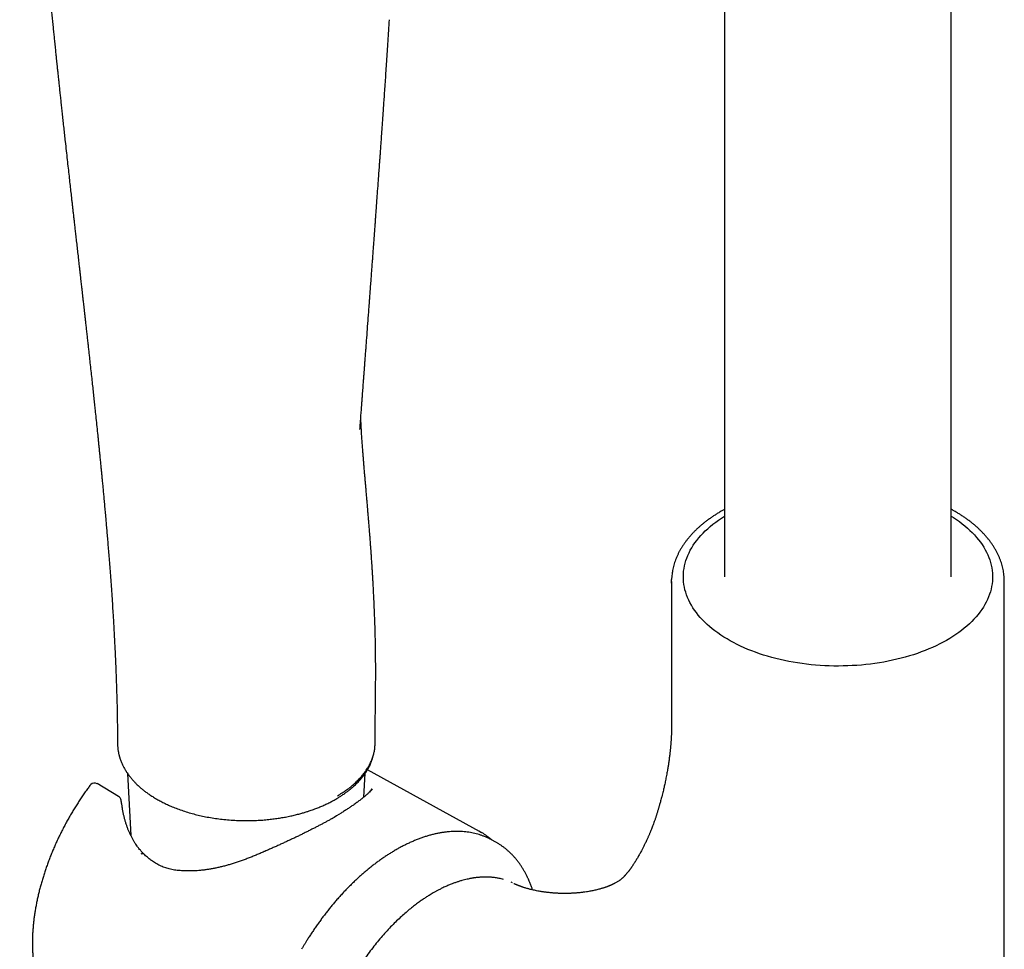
# Model space of a CAD drawing. Header units: millimetres. Extents: x 8 to 891, y 12 to 2057.
# Tile 3 of 15: x 660 to 756, y 513 to 604. Entities that reach past the tile are written whole.
import ezdxf

# ---------------------------------------------------------------- set-up
doc = ezdxf.new("R2010")
doc.units = ezdxf.units.MM

msp = doc.modelspace()

# ---------------------------------------------------------------- linework, layer by layer
at = {"color": 7, "linetype": 'Continuous', "lineweight": 30}
for p, q in [((728.722, 844.306), (728.722, 549.42)), ((750.722, 549.42), (750.722, 844.305)), ((693.313, 563.726), (693.315, 563.755)), ((693.317, 563.729), (693.319, 563.754)), ((723.572, 548.975), (723.572, 535.012)), ((755.872, 455.361), (755.872, 548.975)), ((669.788, 533.204), (669.789, 533.175)), ((669.793, 533.159), (669.791, 533.175)), ((704.936, 524.703), (694.043, 530.685)), ((670.752, 530.338), (671.072, 524.307)), ((693.691, 528.032), (693.813, 530.328)), ((669.892, 528.104), (667.804, 529.337)), ((670.228, 527.146), (670.19, 527.389)), ((706.448, 523.696), (706.148, 523.861)), ((719.435, 520.883), (719.442, 520.891)), ((700.99, 519.033), (700.438, 518.73)), ((708.132, 519.698), (707.988, 519.783)), ((718.483, 519.908), (718.079, 519.675)), ((718.486, 519.904), (718.482, 519.902)), ((711.904, 518.736), (711.896, 518.737)), ((715.01, 518.792), (714.977, 518.788))]:
    msp.add_line(p, q, dxfattribs=at)
at = {"color": 7, "linetype": 'Continuous', "lineweight": 30, "flags": 128}
for points in [[(750.722, 555.315), (750.947, 555.171), (751.239, 554.976), (751.52, 554.775), (751.791, 554.57), (752.052, 554.36), (752.301, 554.146), (752.539, 553.928), (752.766, 553.706), (752.981, 553.479), (753.185, 553.25), (753.376, 553.017), (753.556, 552.78), (753.723, 552.541), (753.878, 552.299), (754.02, 552.054), (754.149, 551.808), (754.266, 551.558), (754.37, 551.308), (754.461, 551.055), (754.539, 550.801), (754.603, 550.546), (754.655, 550.289), (754.693, 550.032), (754.718, 549.775), (754.729, 549.517), (754.728, 549.259), (754.713, 549.001), (754.685, 548.743), (754.643, 548.487), (754.588, 548.23), (754.52, 547.975), (754.439, 547.722), (754.345, 547.47), (754.238, 547.219), (754.118, 546.971), (753.985, 546.724), (753.84, 546.48), (753.682, 546.239), (753.512, 546), (753.329, 545.765), (753.135, 545.533), (752.928, 545.304), (752.71, 545.079), (752.481, 544.857), (752.24, 544.64), (751.988, 544.427), (751.725, 544.218), (751.451, 544.014), (751.167, 543.815), (750.873, 543.621), (750.569, 543.432), (750.255, 543.248), (749.932, 543.07), (749.6, 542.897), (749.259, 542.73), (748.91, 542.569), (748.553, 542.414), (748.187, 542.266), (747.815, 542.123), (747.435, 541.987), (747.048, 541.858), (746.655, 541.735), (746.255, 541.62), (745.85, 541.511), (745.44, 541.409), (745.024, 541.314), (744.603, 541.227), (744.179, 541.147), (743.75, 541.074), (743.318, 541.008), (742.882, 540.95), (742.444, 540.899), (742.003, 540.856), (741.561, 540.821), (741.116, 540.793), (740.671, 540.773), (740.224, 540.761), (739.778, 540.756), (739.331, 540.759), (738.884, 540.769), (738.438, 540.787), (737.994, 540.813), (737.551, 540.847), (737.109, 540.888), (736.671, 540.937), (736.234, 540.993), (735.801, 541.057), (735.372, 541.128), (734.946, 541.206), (734.524, 541.292), (734.108, 541.385), (733.696, 541.485), (733.289, 541.592), (732.888, 541.706), (732.493, 541.827), (732.105, 541.954), (731.723, 542.089), (731.349, 542.229), (730.981, 542.376), (730.622, 542.53), (730.271, 542.689), (729.928, 542.855), (729.594, 543.026), (729.268, 543.203), (728.952, 543.385), (728.646, 543.573), (728.349, 543.766), (728.063, 543.964), (727.786, 544.167), (727.521, 544.374), (727.266, 544.586), (727.022, 544.803), (726.79, 545.023), (726.569, 545.247), (726.359, 545.475), (726.162, 545.706), (725.976, 545.941), (725.803, 546.179), (725.642, 546.42), (725.493, 546.663), (725.357, 546.909), (725.234, 547.157), (725.124, 547.407), (725.027, 547.659), (724.942, 547.912), (724.871, 548.167), (724.813, 548.422), (724.768, 548.679), (724.737, 548.936), (724.718, 549.194), (724.713, 549.452), (724.722, 549.71), (724.743, 549.968), (724.778, 550.225), (724.826, 550.482), (724.888, 550.737), (724.962, 550.992), (725.05, 551.245), (725.15, 551.496), (725.264, 551.745), (725.39, 551.993), (725.529, 552.238), (725.681, 552.481), (725.845, 552.721), (726.021, 552.958), (726.21, 553.192), (726.41, 553.422), (726.623, 553.649), (726.847, 553.873), (727.082, 554.092), (727.329, 554.307), (727.586, 554.518), (727.854, 554.724), (728.133, 554.926), (728.422, 555.123), (728.721, 555.314), (728.722, 555.315)], [(723.575, 548.803), (723.572, 549.008), (723.575, 549.147)], [(704.766, 524.793), (704.863, 524.742), (705.11, 524.604)], [(706.148, 523.861), (706.075, 523.9), (705.974, 523.953)]]:
    msp.add_lwpolyline(points, dxfattribs=at)
at = {"color": 7, "linetype": 'Continuous', "lineweight": 30}
for centre, radius, start, end in [((750.488, 548.975), 5.384, 358.13934, 1.71601), ((667.549, 528.906), 0.5, 59.4351, 137.49325), ((669.638, 527.673), 0.5, 6.7688, 59.4351), ((669.695, 527.318), 0.5, 8.15266, 11.49547), ((669.734, 527.063), 0.5, 8.58566, 9.50375), ((672.812, 521.462), 0.5, 52.98593, 55.56674), ((676.303, 520.376), 0.5, 87.02071, 89.44546)]:
    msp.add_arc(centre, radius, start, end, dxfattribs=at)
for points, knots in [([(660.289, 686.237), (660.289, 686.142), (660.289, 685.661), (660.289, 684.808), (660.29, 683.688), (660.29, 682.604), (660.291, 681.555), (660.292, 680.541), (660.293, 679.532), (660.294, 678.53), (660.296, 677.537), (660.298, 676.586), (660.299, 675.679), (660.301, 674.814), (660.303, 673.991), (660.305, 673.212), (660.308, 672.475), (660.31, 671.781), (660.312, 671.171), (660.314, 670.642), (660.316, 670.181), (660.317, 669.732), (660.319, 669.285), (660.323, 668.472), (660.329, 667.284), (660.337, 665.709), (660.347, 664.102), (660.359, 662.463), (660.373, 660.79), (660.39, 659.014), (660.411, 657.13), (660.437, 655.136), (660.459, 653.662), (660.474, 652.723), (660.481, 652.332), (660.488, 651.94), (660.495, 651.546), (660.502, 651.156), (660.509, 650.778), (660.516, 650.411), (660.523, 650.061), (660.53, 649.73), (660.536, 649.431), (660.542, 649.162), (660.547, 648.938), (660.551, 648.754), (660.554, 648.607), (660.557, 648.479), (660.559, 648.372), (660.561, 648.278), (660.564, 648.182), (660.566, 648.07), (660.569, 647.93), (660.573, 647.763), (660.578, 647.567), (660.583, 647.35), (660.589, 647.116), (660.595, 646.874), (660.604, 646.524), (660.616, 646.057), (660.632, 645.465), (660.649, 644.84), (660.669, 644.182), (660.689, 643.514), (660.711, 642.838), (660.733, 642.16), (660.757, 641.47), (660.782, 640.78), (660.815, 639.877), (660.859, 638.765), (660.918, 637.368), (660.984, 635.91), (661.058, 634.393), (661.137, 632.865), (661.222, 631.309), (661.315, 629.707), (661.415, 628.079), (661.521, 626.423), (661.614, 625.044), (661.69, 623.951), (661.747, 623.15), (661.806, 622.343), (661.865, 621.538), (661.924, 620.75), (661.981, 620.004), (662.036, 619.303), (662.088, 618.646), (662.138, 618.019), (662.186, 617.421), (662.229, 616.903), (662.265, 616.46), (662.296, 616.087), (662.326, 615.729), (662.355, 615.387), (662.383, 615.052), (662.412, 614.712), (662.444, 614.341), (662.48, 613.931), (662.519, 613.482), (662.561, 613.003), (662.606, 612.496), (662.655, 611.941), (662.709, 611.338), (662.768, 610.685), (662.832, 609.997), (662.898, 609.274), (662.969, 608.518), (663.042, 607.746), (663.115, 606.98), (663.187, 606.241), (663.256, 605.529), (663.323, 604.848), (663.387, 604.195), (663.45, 603.572), (663.509, 602.979), (663.566, 602.415), (663.62, 601.881), (663.666, 601.43), (663.704, 601.056), (663.736, 600.754), (663.765, 600.466), (663.793, 600.201), (663.817, 599.966), (663.837, 599.776), (663.852, 599.628), (663.863, 599.518), (663.873, 599.423), (663.884, 599.322), (663.897, 599.198), (663.913, 599.044), (663.932, 598.86), (663.954, 598.652), (663.984, 598.361), (664.024, 597.984), (664.074, 597.515), (664.127, 597.01), (664.182, 596.492), (664.239, 595.961), (664.297, 595.421), (664.358, 594.853), (664.423, 594.257), (664.49, 593.632), (664.561, 592.985), (664.632, 592.331), (664.713, 591.594), (664.802, 590.791), (664.897, 589.929), (664.989, 589.11), (665.075, 588.332), (665.158, 587.596), (665.235, 586.902), (665.302, 586.312), (665.357, 585.818), (665.404, 585.407), (665.45, 584.994), (665.498, 584.566), (665.549, 584.116), (665.603, 583.643), (665.658, 583.149), (665.719, 582.611), (665.786, 582.027), (665.857, 581.395), (665.932, 580.736), (665.999, 580.141), (666.057, 579.628), (666.104, 579.217), (666.147, 578.838), (666.186, 578.49), (666.222, 578.175), (666.254, 577.891), (666.282, 577.64), (666.307, 577.42), (666.328, 577.233), (666.346, 577.076), (666.361, 576.947), (666.373, 576.834), (666.386, 576.718), (666.402, 576.579), (666.422, 576.404), (666.446, 576.192), (666.474, 575.946), (666.505, 575.665), (666.54, 575.352), (666.579, 575.006), (666.622, 574.629), (666.668, 574.219), (666.718, 573.772), (666.771, 573.292), (666.827, 572.793), (666.882, 572.295), (666.936, 571.806), (666.989, 571.329), (667.041, 570.862), (667.103, 570.291), (667.177, 569.624), (667.259, 568.868), (667.337, 568.147), (667.411, 567.459), (667.481, 566.805), (667.547, 566.184), (667.617, 565.521), (667.694, 564.794), (667.779, 563.978), (667.848, 563.306), (667.901, 562.789), (667.937, 562.438), (667.973, 562.08), (668.009, 561.717), (668.046, 561.351), (668.08, 561.011), (668.11, 560.713), (668.134, 560.465), (668.155, 560.251), (668.173, 560.071), (668.187, 559.926), (668.198, 559.815), (668.207, 559.722), (668.216, 559.628), (668.227, 559.51), (668.242, 559.363), (668.258, 559.193), (668.285, 558.916), (668.322, 558.532), (668.369, 558.035), (668.418, 557.507), (668.47, 556.948), (668.524, 556.358), (668.581, 555.737), (668.635, 555.129), (668.687, 554.533), (668.738, 553.945), (668.792, 553.315), (668.848, 552.644), (668.906, 551.933), (668.966, 551.18), (669.028, 550.387), (669.091, 549.554), (669.155, 548.681), (669.219, 547.768), (669.283, 546.831), (669.323, 546.198), (669.342, 545.884)], [0, 0, 0, 0, 0.002073, 0.010435, 0.018541, 0.026391, 0.033986, 0.041325, 0.048409, 0.055906, 0.063094, 0.069972, 0.076541, 0.082801, 0.088751, 0.094392, 0.099724, 0.104746, 0.10946, 0.112946, 0.116241, 0.119453, 0.122685, 0.125937, 0.137086, 0.148468, 0.160082, 0.171928, 0.184006, 0.19632, 0.2104, 0.224784, 0.239471, 0.242275, 0.245089, 0.247915, 0.250751, 0.253597, 0.256346, 0.25891, 0.261516, 0.263898, 0.266055, 0.267989, 0.269698, 0.270897, 0.271955, 0.27287, 0.273644, 0.274276, 0.274906, 0.275711, 0.276692, 0.277908, 0.279317, 0.280915, 0.282606, 0.284348, 0.286141, 0.290156, 0.294407, 0.298893, 0.303614, 0.308571, 0.31327, 0.318164, 0.323146, 0.328093, 0.333005, 0.342549, 0.351957, 0.362979, 0.373807, 0.384441, 0.395689, 0.407089, 0.418677, 0.430454, 0.442418, 0.448066, 0.453755, 0.459485, 0.465252, 0.470875, 0.476264, 0.481128, 0.485783, 0.490229, 0.494465, 0.498492, 0.50124, 0.503881, 0.506415, 0.508842, 0.511163, 0.513527, 0.516059, 0.519038, 0.52222, 0.525606, 0.529194, 0.532985, 0.537363, 0.541983, 0.546846, 0.551951, 0.557299, 0.56289, 0.568301, 0.573532, 0.578554, 0.583368, 0.587974, 0.59237, 0.596558, 0.600537, 0.604307, 0.607869, 0.610088, 0.612218, 0.614258, 0.616176, 0.617837, 0.619226, 0.620197, 0.620969, 0.621549, 0.62221, 0.623093, 0.624177, 0.625475, 0.626976, 0.62858, 0.631638, 0.634945, 0.6385, 0.642304, 0.64591, 0.649714, 0.653717, 0.657918, 0.662317, 0.666914, 0.671594, 0.676139, 0.682501, 0.688568, 0.694341, 0.699819, 0.705002, 0.709891, 0.714485, 0.717472, 0.72032, 0.723181, 0.726196, 0.729367, 0.732692, 0.736172, 0.739808, 0.744063, 0.748513, 0.753158, 0.757996, 0.761092, 0.763993, 0.766668, 0.769118, 0.771341, 0.773338, 0.775109, 0.776654, 0.777973, 0.779068, 0.779967, 0.780715, 0.781455, 0.782415, 0.78366, 0.78515, 0.786884, 0.788862, 0.791085, 0.793506, 0.796163, 0.799055, 0.802183, 0.805618, 0.809201, 0.812718, 0.81616, 0.819527, 0.822821, 0.826039, 0.831602, 0.836928, 0.842016, 0.846867, 0.851481, 0.855857, 0.860004, 0.865496, 0.871258, 0.877292, 0.879736, 0.882222, 0.88475, 0.88732, 0.889932, 0.89253, 0.894527, 0.896282, 0.897795, 0.899067, 0.900096, 0.900884, 0.901433, 0.902061, 0.902897, 0.903939, 0.905184, 0.906524, 0.909827, 0.913352, 0.9171, 0.92107, 0.925262, 0.929677, 0.934314, 0.938207, 0.942395, 0.946877, 0.951653, 0.956723, 0.962087, 0.967745, 0.973684, 0.979915, 0.986439, 0.993256, 1, 1, 1, 1]), ([(693.319, 563.754), (693.33, 563.904), (693.354, 564.225), (693.392, 564.733), (693.433, 565.289), (693.47, 565.783), (693.502, 566.205), (693.527, 566.544), (693.554, 566.893), (693.58, 567.239), (693.605, 567.566), (693.627, 567.861), (693.647, 568.123), (693.664, 568.351), (693.678, 568.546), (693.691, 568.707), (693.7, 568.834), (693.707, 568.924), (693.712, 568.994), (693.717, 569.061), (693.724, 569.146), (693.732, 569.255), (693.742, 569.385), (693.758, 569.599), (693.78, 569.899), (693.809, 570.287), (693.84, 570.7), (693.873, 571.14), (693.908, 571.6), (693.959, 572.284), (694.026, 573.181), (694.089, 574.024), (694.132, 574.599), (694.155, 574.901), (694.176, 575.181), (694.194, 575.43), (694.209, 575.633), (694.221, 575.795), (694.231, 575.919), (694.239, 576.025), (694.246, 576.125), (694.255, 576.25), (694.268, 576.414), (694.283, 576.625), (694.302, 576.873), (694.323, 577.159), (694.346, 577.473), (694.371, 577.799), (694.401, 578.203), (694.435, 578.669), (694.474, 579.192), (694.511, 579.685), (694.546, 580.157), (694.581, 580.629), (694.617, 581.121), (694.649, 581.551), (694.675, 581.912), (694.696, 582.197), (694.718, 582.49), (694.74, 582.788), (694.761, 583.079), (694.781, 583.351), (694.799, 583.587), (694.814, 583.788), (694.826, 583.957), (694.836, 584.099), (694.845, 584.216), (694.853, 584.32), (694.863, 584.456), (694.876, 584.644), (694.895, 584.894), (694.916, 585.179), (694.938, 585.488), (694.962, 585.809), (695.001, 586.353), (695.058, 587.129), (695.115, 587.905), (695.155, 588.461), (695.179, 588.788), (695.203, 589.12), (695.228, 589.463), (695.255, 589.835), (695.284, 590.245), (695.316, 590.695), (695.351, 591.178), (695.388, 591.694), (695.427, 592.242), (695.468, 592.812), (695.509, 593.401), (695.552, 594.008), (695.597, 594.645), (695.643, 595.311), (695.693, 596.036), (695.747, 596.82), (695.804, 597.668), (695.864, 598.551), (695.925, 599.472), (695.989, 600.429), (696.054, 601.422), (696.121, 602.452), (696.166, 603.151), (696.189, 603.506)], [0, 0, 0, 0, 0.011653, 0.024881, 0.03904, 0.054134, 0.062412, 0.070947, 0.079739, 0.088668, 0.096912, 0.104312, 0.11087, 0.116585, 0.121458, 0.125487, 0.128674, 0.131017, 0.132311, 0.133897, 0.136054, 0.138785, 0.142088, 0.145859, 0.154958, 0.164725, 0.175159, 0.186261, 0.198028, 0.21006, 0.238217, 0.266089, 0.273983, 0.281807, 0.288957, 0.295249, 0.300683, 0.304352, 0.30749, 0.3101, 0.312371, 0.315129, 0.319494, 0.324808, 0.331071, 0.338283, 0.346437, 0.354831, 0.362984, 0.376944, 0.390138, 0.402565, 0.414224, 0.42585, 0.438241, 0.4514, 0.458378, 0.465555, 0.472929, 0.480501, 0.48808, 0.494948, 0.501035, 0.505929, 0.510166, 0.513748, 0.516674, 0.519053, 0.521605, 0.526923, 0.533214, 0.540478, 0.54844, 0.556498, 0.564629, 0.589468, 0.614974, 0.623128, 0.631348, 0.639633, 0.648084, 0.657196, 0.66766, 0.678945, 0.691053, 0.703983, 0.717735, 0.732309, 0.746803, 0.762029, 0.777985, 0.794673, 0.812091, 0.832395, 0.853608, 0.875732, 0.898766, 0.922709, 0.947563, 0.973327, 1, 1, 1, 1]), ([(694.789, 533.254), (694.789, 533.307), (694.79, 533.56), (694.793, 534.003), (694.797, 534.574), (694.803, 535.114), (694.808, 535.623), (694.813, 536.091), (694.819, 536.521), (694.823, 536.913), (694.827, 537.277), (694.831, 537.613), (694.834, 537.932), (694.837, 538.233), (694.84, 538.512), (694.842, 538.754), (694.843, 538.967), (694.844, 539.169), (694.846, 539.369), (694.847, 539.568), (694.847, 539.728), (694.847, 539.84), (694.848, 539.903), (694.848, 539.952), (694.848, 540.016), (694.848, 540.115), (694.848, 540.257), (694.848, 540.431), (694.848, 540.64), (694.847, 540.884), (694.845, 541.163), (694.843, 541.476), (694.84, 541.823), (694.835, 542.197), (694.829, 542.586), (694.815, 543.394), (694.785, 544.613), (694.727, 546.232), (694.671, 547.453), (694.628, 548.285), (694.604, 548.733), (694.578, 549.178), (694.553, 549.609), (694.528, 550.013), (694.505, 550.374), (694.484, 550.692), (694.465, 550.969), (694.449, 551.212), (694.434, 551.421), (694.424, 551.572), (694.416, 551.675), (694.412, 551.738), (694.408, 551.793), (694.404, 551.849), (694.399, 551.915), (694.393, 552.007), (694.384, 552.132), (694.372, 552.287), (694.359, 552.459), (694.345, 552.65), (694.33, 552.859), (694.313, 553.078), (694.297, 553.287), (694.282, 553.475), (694.268, 553.651), (694.253, 553.848), (694.234, 554.078), (694.214, 554.335), (694.193, 554.59), (694.172, 554.841), (694.151, 555.098), (694.13, 555.349), (694.11, 555.586), (694.093, 555.789), (694.078, 555.968), (694.065, 556.129), (694.051, 556.286), (694.036, 556.463), (694.018, 556.668), (693.998, 556.902), (693.977, 557.148), (693.956, 557.394), (693.936, 557.628), (693.917, 557.843), (693.9, 558.04), (693.884, 558.229), (693.861, 558.493), (693.831, 558.841), (693.795, 559.252), (693.761, 559.662), (693.727, 560.062), (693.692, 560.481), (693.658, 560.897), (693.626, 561.292), (693.599, 561.639), (693.576, 561.943), (693.556, 562.219), (693.535, 562.503), (693.517, 562.76), (693.5, 563.014), (693.484, 563.263), (693.472, 563.458), (693.464, 563.583), (693.462, 563.625), (693.46, 563.664), (693.457, 563.703), (693.455, 563.75), (693.451, 563.806), (693.448, 563.865), (693.445, 563.915), (693.443, 563.957), (693.441, 563.994), (693.439, 564.033), (693.437, 564.079), (693.434, 564.135), (693.431, 564.199), (693.428, 564.263), (693.425, 564.322), (693.422, 564.381), (693.419, 564.446), (693.416, 564.513), (693.414, 564.574), (693.411, 564.625), (693.409, 564.675), (693.407, 564.729), (693.405, 564.791), (693.403, 564.842), (693.402, 564.87), (693.402, 564.876)], [0, 0, 0, 0, 0.004485, 0.021513, 0.037632, 0.052844, 0.067151, 0.080556, 0.09237, 0.103383, 0.113596, 0.12301, 0.131623, 0.14044, 0.148223, 0.154971, 0.160693, 0.16588, 0.171748, 0.177266, 0.182432, 0.18491, 0.186562, 0.187624, 0.188907, 0.191917, 0.19585, 0.200705, 0.206485, 0.213336, 0.221152, 0.229934, 0.239684, 0.250396, 0.261495, 0.272599, 0.318931, 0.365373, 0.411931, 0.42499, 0.438058, 0.451136, 0.464034, 0.47593, 0.48673, 0.495905, 0.504101, 0.511314, 0.517543, 0.522786, 0.524895, 0.526789, 0.528468, 0.529958, 0.531877, 0.534493, 0.53847, 0.543408, 0.548802, 0.554348, 0.561149, 0.568149, 0.57473, 0.580585, 0.58575, 0.591183, 0.59908, 0.607434, 0.615471, 0.623361, 0.631399, 0.640065, 0.647526, 0.654217, 0.659796, 0.664906, 0.669882, 0.675109, 0.682272, 0.690046, 0.698254, 0.706623, 0.714606, 0.72164, 0.728213, 0.734516, 0.740809, 0.755131, 0.770245, 0.78357, 0.798017, 0.812707, 0.828609, 0.843352, 0.856562, 0.867794, 0.878195, 0.888887, 0.9012, 0.909356, 0.920099, 0.93261, 0.934673, 0.936524, 0.938207, 0.939751, 0.941794, 0.944603, 0.947472, 0.949738, 0.951548, 0.953261, 0.954959, 0.957051, 0.959841, 0.963048, 0.966435, 0.969128, 0.971947, 0.975531, 0.979293, 0.982458, 0.98523, 0.987785, 0.990816, 0.994528, 0.998912, 1, 1, 1, 1]), ([(728.722, 555.973), (728.629, 555.922), (728.434, 555.815), (728.147, 555.645), (727.858, 555.466), (727.576, 555.282), (727.303, 555.093), (727.037, 554.9), (726.78, 554.703), (726.532, 554.501), (726.292, 554.296), (726.061, 554.086), (725.84, 553.873), (725.628, 553.655), (725.425, 553.435), (725.232, 553.21), (725.049, 552.983), (724.875, 552.752), (724.712, 552.518), (724.56, 552.282), (724.417, 552.042), (724.286, 551.8), (724.165, 551.556), (724.055, 551.309), (723.955, 551.06), (723.867, 550.809), (723.79, 550.557), (723.725, 550.302), (723.671, 550.046), (723.628, 549.789), (723.597, 549.53), (723.58, 549.32), (723.577, 549.195), (723.576, 549.158)], [0, 0, 0, 0, 0.0298236, 0.0626134, 0.0954281, 0.1282658, 0.1611242, 0.1940012, 0.226895, 0.2598035, 0.292725, 0.3256575, 0.358599, 0.3915476, 0.4245013, 0.4574583, 0.4904168, 0.5233752, 0.5563324, 0.5892876, 0.6222406, 0.655192, 0.6881433, 0.7210971, 0.7540573, 0.7870292, 0.8200195, 0.8530363, 0.8860895, 0.91919, 0.9523503, 0.9855836, 1, 1, 1, 1]), ([(755.868, 549.146), (755.868, 549.164), (755.867, 549.27), (755.852, 549.464), (755.824, 549.727), (755.783, 549.99), (755.73, 550.253), (755.665, 550.516), (755.586, 550.779), (755.496, 551.041), (755.392, 551.303), (755.276, 551.563), (755.147, 551.822), (755.005, 552.08), (754.85, 552.336), (754.683, 552.59), (754.503, 552.841), (754.311, 553.09), (754.106, 553.336), (753.889, 553.578), (753.659, 553.817), (753.418, 554.053), (753.165, 554.284), (752.91, 554.503), (752.645, 554.717), (752.38, 554.92), (752.105, 555.118), (751.832, 555.305), (751.552, 555.487), (751.263, 555.665), (750.987, 555.827), (750.803, 555.928), (750.722, 555.973)], [0, 0, 0, 0, 0.0070604, 0.0405468, 0.074158, 0.1079068, 0.1418047, 0.1758617, 0.2100857, 0.2444822, 0.2790545, 0.313803, 0.3487259, 0.3838187, 0.419075, 0.4544864, 0.490043, 0.525734, 0.5615478, 0.5974727, 0.6334968, 0.6696091, 0.705799, 0.7420567, 0.7746285, 0.8108909, 0.8434757, 0.8760651, 0.9086544, 0.9412411, 0.9738237, 1, 1, 1, 1]), ([(669.343, 545.891), (669.343, 545.887), (669.354, 545.723), (669.373, 545.401), (669.417, 544.652), (669.473, 543.643), (669.541, 542.318), (669.602, 540.96), (669.657, 539.574), (669.702, 538.225), (669.737, 536.916), (669.761, 535.806), (669.769, 535.134), (669.772, 534.883)], [0, 0, 0, 0, 0.001095, 0.044374, 0.087331, 0.203807, 0.317855, 0.44706, 0.573, 0.695676, 0.815087, 0.931233, 1, 1, 1, 1]), ([(669.773, 534.884), (669.774, 534.858), (669.775, 534.768), (669.777, 534.595), (669.779, 534.355), (669.782, 534.073), (669.784, 533.757), (669.786, 533.479), (669.787, 533.307), (669.787, 533.251)], [0, 0, 0, 0, 0.048239, 0.167372, 0.319341, 0.49189, 0.684962, 0.898494, 1, 1, 1, 1]), ([(723.572, 535.012), (723.572, 534.969), (723.572, 534.893), (723.571, 534.791), (723.57, 534.715), (723.569, 534.654), (723.568, 534.598), (723.566, 534.508), (723.562, 534.387), (723.558, 534.252), (723.553, 534.136), (723.549, 534.035), (723.544, 533.929), (723.538, 533.82), (723.531, 533.701), (723.523, 533.575), (723.513, 533.431), (723.503, 533.285), (723.491, 533.141), (723.479, 532.993), (723.466, 532.861), (723.456, 532.747), (723.448, 532.669), (723.44, 532.593), (723.431, 532.509), (723.421, 532.414), (723.411, 532.321), (723.401, 532.239), (723.393, 532.171), (723.386, 532.105), (723.377, 532.032), (723.361, 531.906), (723.339, 531.735), (723.311, 531.531), (723.284, 531.344), (723.257, 531.167), (723.229, 530.989), (723.198, 530.8), (723.164, 530.594), (723.124, 530.368), (723.079, 530.127), (723.032, 529.882), (722.983, 529.642), (722.935, 529.412), (722.888, 529.193), (722.843, 528.991), (722.797, 528.793), (722.746, 528.58), (722.686, 528.335), (722.627, 528.1), (722.586, 527.946), (722.569, 527.883)], [0, 0, 0, 0, 0.02105, 0.037537, 0.049368, 0.057669, 0.066458, 0.076076, 0.100668, 0.123777, 0.139513, 0.154844, 0.170906, 0.188426, 0.205209, 0.224916, 0.24588, 0.270428, 0.290548, 0.310126, 0.335918, 0.349011, 0.359902, 0.369974, 0.382142, 0.396511, 0.410964, 0.422318, 0.431443, 0.440181, 0.450577, 0.462643, 0.493292, 0.522003, 0.548122, 0.57208, 0.596, 0.621448, 0.649363, 0.679698, 0.712445, 0.74599, 0.776986, 0.80695, 0.835588, 0.862084, 0.884458, 0.911969, 0.943257, 0.976414, 1, 1, 1, 1]), ([(669.791, 533.158), (669.792, 533.102), (669.795, 532.984), (669.808, 532.811), (669.828, 532.643), (669.851, 532.484), (669.879, 532.336), (669.908, 532.203), (669.934, 532.098), (669.955, 532.017), (669.975, 531.948), (669.995, 531.878), (670.027, 531.776), (670.073, 531.641), (670.134, 531.479), (670.219, 531.276), (670.334, 531.032), (670.49, 530.744), (670.643, 530.496), (670.782, 530.293), (670.894, 530.138), (671.006, 529.993), (671.113, 529.861), (671.214, 529.743), (671.308, 529.637), (671.395, 529.543), (671.483, 529.45), (671.586, 529.346), (671.715, 529.22), (671.874, 529.072), (672.064, 528.904), (672.29, 528.718), (672.552, 528.516), (672.857, 528.298), (673.202, 528.069), (673.456, 527.919), (673.587, 527.841)], [0, 0, 0, 0, 0.028513, 0.060004, 0.088421, 0.113765, 0.14121, 0.163821, 0.181601, 0.19455, 0.204858, 0.216387, 0.229212, 0.255755, 0.282946, 0.309898, 0.358516, 0.408739, 0.46065, 0.490264, 0.518896, 0.545621, 0.570441, 0.593029, 0.613168, 0.631239, 0.647223, 0.667892, 0.693243, 0.723269, 0.757961, 0.797311, 0.841308, 0.88994, 0.943192, 1, 1, 1, 1]), ([(690.982, 527.837), (691.036, 527.869), (691.18, 527.952), (691.412, 528.096), (691.675, 528.268), (691.93, 528.448), (692.169, 528.627), (692.389, 528.802), (692.593, 528.975), (692.784, 529.147), (692.963, 529.318), (693.131, 529.489), (693.287, 529.658), (693.435, 529.828), (693.581, 530.006), (693.764, 530.248), (693.97, 530.549), (694.177, 530.904), (694.35, 531.254), (694.48, 531.572), (694.579, 531.864), (694.652, 532.128), (694.701, 532.35), (694.732, 532.533), (694.754, 532.684), (694.773, 532.863), (694.786, 533.057), (694.787, 533.191), (694.788, 533.255)], [0, 0, 0, 0, 0.023232, 0.061257, 0.102086, 0.14264, 0.181553, 0.218821, 0.25446, 0.288782, 0.32345, 0.356808, 0.389108, 0.420469, 0.452895, 0.488462, 0.552705, 0.61468, 0.674241, 0.731631, 0.773868, 0.817164, 0.862626, 0.884951, 0.909418, 0.937951, 0.970564, 1, 1, 1, 1]), ([(691.127, 528.156), (691.284, 528.249), (691.596, 528.435), (692.027, 528.73), (692.427, 529.033), (692.795, 529.343), (693.129, 529.661), (693.432, 529.983), (693.702, 530.309), (693.95, 530.652), (694.172, 531.009), (694.364, 531.38), (694.519, 531.751), (694.619, 532.063), (694.683, 532.314), (694.722, 532.505), (694.752, 532.695), (694.773, 532.883), (694.786, 533.069), (694.788, 533.193), (694.789, 533.254)], [0, 0, 0, 0, 0.068886, 0.136951, 0.204188, 0.270591, 0.336153, 0.400868, 0.464731, 0.527738, 0.597279, 0.665732, 0.733091, 0.799348, 0.833616, 0.86758, 0.901238, 0.934592, 0.96764, 1, 1, 1, 1]), ([(667.11, 529.159), (667.027, 529.046), (666.852, 528.81), (666.593, 528.444), (666.331, 528.064), (666.075, 527.678), (665.824, 527.289), (665.579, 526.895), (665.339, 526.497), (665.106, 526.095), (664.879, 525.69), (664.658, 525.282), (664.444, 524.871), (664.236, 524.457), (664.035, 524.041), (663.841, 523.622), (663.654, 523.202), (663.474, 522.78), (663.301, 522.357), (663.136, 521.933), (662.978, 521.508), (662.828, 521.083), (662.685, 520.657), (662.551, 520.231), (662.424, 519.806), (662.305, 519.381), (662.194, 518.957), (662.091, 518.534), (661.997, 518.112), (661.911, 517.692), (661.833, 517.274), (661.764, 516.858), (661.703, 516.444), (661.651, 516.033), (661.607, 515.625), (661.573, 515.22), (661.547, 514.819), (661.529, 514.422), (661.521, 514.028), (661.521, 513.639), (661.531, 513.254), (661.549, 512.874), (661.577, 512.499), (661.613, 512.129), (661.658, 511.765), (661.712, 511.407), (661.776, 511.055), (661.848, 510.709), (661.929, 510.37), (662.019, 510.038), (662.118, 509.713), (662.225, 509.396), (662.341, 509.086), (662.466, 508.785), (662.599, 508.491), (662.741, 508.207), (662.89, 507.931), (663.048, 507.663), (663.214, 507.406), (663.387, 507.157), (663.568, 506.918), (663.757, 506.688), (663.952, 506.469), (664.155, 506.259), (664.364, 506.059), (664.58, 505.87), (664.803, 505.69), (665.032, 505.521), (665.239, 505.38), (665.373, 505.299), (665.426, 505.267)], [0, 0, 0, 0, 0.013648, 0.028514, 0.043379, 0.058241, 0.073103, 0.087963, 0.102823, 0.117683, 0.132543, 0.147403, 0.162263, 0.177125, 0.191988, 0.206852, 0.221719, 0.236587, 0.251459, 0.266333, 0.281211, 0.296092, 0.310977, 0.325866, 0.34076, 0.355659, 0.370563, 0.385471, 0.400386, 0.415306, 0.430232, 0.445164, 0.460102, 0.475045, 0.489995, 0.504951, 0.519911, 0.534877, 0.549847, 0.564821, 0.579798, 0.594777, 0.609756, 0.624733, 0.639707, 0.654675, 0.669635, 0.684584, 0.699519, 0.714437, 0.729333, 0.744205, 0.759048, 0.773859, 0.788633, 0.803368, 0.818059, 0.832704, 0.8473, 0.861847, 0.876343, 0.890788, 0.905185, 0.919534, 0.93384, 0.948106, 0.962338, 0.97654, 0.99072, 1, 1, 1, 1]), ([(667.18, 529.242), (667.167, 529.228), (667.142, 529.202), (667.121, 529.172), (667.112, 529.159)], [0, 0, 0, 0, 0.550096, 1, 1, 1, 1]), ([(694.547, 528.806), (694.544, 528.803), (694.525, 528.791), (694.485, 528.752), (694.385, 528.657), (694.238, 528.512), (694.039, 528.328), (693.817, 528.134), (693.57, 527.93), (693.3, 527.717), (693.008, 527.497), (692.791, 527.342), (692.682, 527.265)], [0, 0, 0, 0, 0.004107, 0.020093, 0.083707, 0.210908, 0.338094, 0.470391, 0.602881, 0.735386, 0.867782, 1, 1, 1, 1]), ([(694.432, 528.833), (694.432, 528.831), (694.432, 528.821), (694.429, 528.803), (694.42, 528.773), (694.406, 528.739), (694.384, 528.699), (694.353, 528.652), (694.311, 528.598), (694.26, 528.539), (694.218, 528.496), (694.197, 528.475)], [0, 0, 0, 0, 0.0355928, 0.18648, 0.3138919, 0.4311107, 0.5426006, 0.6606454, 0.7752745, 0.8884483, 1, 1, 1, 1]), ([(670.185, 527.418), (670.184, 527.424), (670.166, 527.5), (670.149, 527.605), (670.139, 527.704), (670.135, 527.732)], [0, 0, 0, 0, 0.056908, 0.731111, 1, 1, 1, 1]), ([(673.594, 527.837), (673.722, 527.765), (673.983, 527.618), (674.404, 527.405), (674.859, 527.195), (675.35, 526.99), (675.878, 526.792), (676.443, 526.603), (677.02, 526.434), (677.604, 526.284), (678.191, 526.153), (678.807, 526.037), (679.45, 525.937), (680.119, 525.856), (680.812, 525.796), (681.51, 525.757), (681.977, 525.751), (682.203, 525.748)], [0, 0, 0, 0, 0.055404, 0.113348, 0.173829, 0.236846, 0.302394, 0.370473, 0.441079, 0.504933, 0.57072, 0.638439, 0.708088, 0.779669, 0.853179, 0.928619, 1, 1, 1, 1]), ([(682.203, 525.748), (682.404, 525.749), (682.815, 525.75), (683.426, 525.775), (684.025, 525.816), (684.591, 525.872), (685.124, 525.938), (685.624, 526.014), (686.115, 526.1), (686.591, 526.197), (687.049, 526.303), (687.465, 526.41), (687.838, 526.516), (688.171, 526.617), (688.461, 526.712), (688.71, 526.799), (688.927, 526.878), (689.127, 526.954), (689.323, 527.032), (689.521, 527.113), (689.72, 527.199), (689.98, 527.316), (690.296, 527.467), (690.651, 527.649), (690.876, 527.777), (690.982, 527.837)], [0, 0, 0, 0, 0.062079, 0.127177, 0.189306, 0.248463, 0.304648, 0.357858, 0.408094, 0.462939, 0.51373, 0.560465, 0.603142, 0.641756, 0.676308, 0.705652, 0.731247, 0.75494, 0.779181, 0.803983, 0.829348, 0.855276, 0.904271, 0.954761, 1, 1, 1, 1]), ([(722.572, 527.891), (722.552, 527.817), (722.515, 527.678), (722.462, 527.487), (722.417, 527.326), (722.38, 527.197), (722.351, 527.095), (722.327, 527.012), (722.299, 526.916), (722.263, 526.798), (722.218, 526.649), (722.174, 526.505), (722.133, 526.376), (722.1, 526.272), (722.067, 526.172), (722.031, 526.061), (721.989, 525.937), (721.944, 525.806), (721.886, 525.641), (721.817, 525.448), (721.736, 525.231), (721.659, 525.03), (721.598, 524.876), (721.553, 524.764), (721.519, 524.681), (721.481, 524.589), (721.438, 524.485), (721.388, 524.368), (721.338, 524.252), (721.269, 524.096), (721.165, 523.866), (721.031, 523.58), (720.887, 523.286), (720.747, 523.012), (720.593, 522.721), (720.452, 522.465), (720.334, 522.259), (720.253, 522.12), (720.173, 521.986), (720.089, 521.848), (719.999, 521.703), (719.918, 521.577), (719.852, 521.475), (719.796, 521.39), (719.741, 521.309), (719.692, 521.237), (719.646, 521.171), (719.602, 521.109), (719.562, 521.053), (719.53, 521.009), (719.504, 520.973), (719.474, 520.933), (719.45, 520.902), (719.435, 520.883)], [0, 0, 0, 0, 0.030223, 0.056251, 0.078103, 0.095798, 0.10935, 0.119898, 0.130249, 0.149063, 0.169218, 0.192283, 0.209306, 0.223347, 0.236058, 0.251579, 0.269808, 0.288484, 0.30712, 0.339168, 0.369965, 0.398835, 0.423476, 0.43411, 0.445553, 0.457931, 0.472278, 0.488809, 0.506283, 0.520164, 0.5534, 0.600478, 0.637263, 0.673154, 0.712342, 0.756122, 0.77798, 0.797425, 0.813594, 0.833998, 0.856078, 0.875672, 0.889138, 0.902093, 0.91458, 0.927292, 0.937332, 0.948819, 0.961062, 0.968643, 0.975035, 0.98502, 1, 1, 1, 1]), ([(672.383, 522.472), (672.318, 522.538), (672.191, 522.665), (672.015, 522.86), (671.849, 523.057), (671.697, 523.259), (671.545, 523.475), (671.4, 523.702), (671.26, 523.942), (671.127, 524.191), (671.002, 524.449), (670.884, 524.715), (670.774, 524.989), (670.673, 525.272), (670.579, 525.562), (670.493, 525.861), (670.414, 526.169), (670.344, 526.485), (670.281, 526.808), (670.246, 527.028), (670.229, 527.138)], [0, 0, 0, 0, 0.056828, 0.110945, 0.161208, 0.214271, 0.265562, 0.320329, 0.3752, 0.430277, 0.485664, 0.541266, 0.597175, 0.653325, 0.709883, 0.766909, 0.824462, 0.882595, 0.941357, 1, 1, 1, 1]), ([(692.682, 527.265), (692.593, 527.203), (692.415, 527.079), (692.124, 526.885), (691.815, 526.686), (691.299, 526.365), (690.894, 526.112), (690.599, 525.929)], [0, 0, 0, 0, 0.1488982, 0.2981256, 0.448358, 0.598916, 1, 1, 1, 1]), ([(690.72, 526.004), (690.692, 525.988), (690.573, 525.922), (690.358, 525.804), (690.075, 525.65), (689.786, 525.495), (689.491, 525.339), (689.19, 525.181), (688.882, 525.023), (688.568, 524.863), (688.246, 524.701), (687.92, 524.539), (687.589, 524.376), (687.256, 524.214), (686.92, 524.053), (686.58, 523.892), (686.235, 523.731), (685.885, 523.568), (685.531, 523.406), (685.173, 523.244), (684.813, 523.083), (684.45, 522.922), (684.188, 522.807), (684.046, 522.746), (684.026, 522.737)], [0, 0, 0, 0, 0.0149687, 0.0618475, 0.108875, 0.1561259, 0.2032993, 0.2503846, 0.2980363, 0.3461512, 0.3946217, 0.4433314, 0.4921567, 0.5409536, 0.5895708, 0.6382334, 0.6876508, 0.7374802, 0.7876875, 0.8382319, 0.8890683, 0.9401475, 0.9914166, 1, 1, 1, 1]), ([(705.963, 523.957), (705.914, 523.982), (705.781, 524.05), (705.558, 524.149), (705.295, 524.254), (705.026, 524.348), (704.751, 524.432), (704.47, 524.504), (704.183, 524.566), (703.89, 524.616), (703.592, 524.655), (703.289, 524.682), (702.98, 524.698), (702.666, 524.702), (702.348, 524.694), (702.025, 524.674), (701.698, 524.641), (701.367, 524.597), (701.033, 524.541), (700.695, 524.472), (700.354, 524.392), (700.011, 524.299), (699.665, 524.194), (699.317, 524.077), (698.967, 523.949), (698.616, 523.808), (698.263, 523.656), (697.921, 523.497), (697.579, 523.329), (697.249, 523.156), (696.907, 522.967), (696.577, 522.775), (696.248, 522.573), (695.931, 522.37), (695.615, 522.159), (695.3, 521.939), (694.986, 521.711), (694.673, 521.475), (694.362, 521.232), (694.053, 520.98), (693.745, 520.721), (693.44, 520.455), (693.136, 520.182), (692.835, 519.901), (692.537, 519.614), (692.241, 519.319), (691.948, 519.019), (691.659, 518.712), (691.372, 518.399), (691.089, 518.08), (690.81, 517.756), (690.534, 517.426), (690.263, 517.091), (689.995, 516.751), (689.732, 516.407), (689.475, 516.059), (689.222, 515.708), (688.975, 515.354), (688.736, 515.001), (688.506, 514.653), (688.294, 514.32), (688.113, 514.031), (687.955, 513.77), (687.806, 513.521), (687.704, 513.346), (687.652, 513.255)], [0, 0, 0, 0, 0.009783, 0.026123, 0.042521, 0.058982, 0.075509, 0.092105, 0.108773, 0.125514, 0.142328, 0.159216, 0.176175, 0.193203, 0.210298, 0.227456, 0.244674, 0.261945, 0.279267, 0.296635, 0.314043, 0.331488, 0.348966, 0.366473, 0.384005, 0.40156, 0.419134, 0.436727, 0.452527, 0.470099, 0.485897, 0.503493, 0.519286, 0.535078, 0.550866, 0.566651, 0.582432, 0.598209, 0.613982, 0.62975, 0.645513, 0.661272, 0.677025, 0.692773, 0.708514, 0.72425, 0.739978, 0.755698, 0.771409, 0.78711, 0.802798, 0.818472, 0.834128, 0.849761, 0.865364, 0.880925, 0.896426, 0.911835, 0.927091, 0.942058, 0.956377, 0.969145, 0.978433, 0.988831, 1, 1, 1, 1]), ([(706.105, 523.883), (706.045, 523.934), (705.914, 524.048), (705.703, 524.212), (705.474, 524.374), (705.28, 524.503), (705.159, 524.574), (705.119, 524.597)], [0, 0, 0, 0, 0.194059, 0.424629, 0.654957, 0.885104, 1, 1, 1, 1]), ([(709.637, 520.144), (709.633, 520.152), (709.587, 520.257), (709.491, 520.45), (709.349, 520.723), (709.198, 520.987), (709.039, 521.243), (708.873, 521.491), (708.699, 521.731), (708.518, 521.962), (708.329, 522.185), (708.133, 522.398), (707.93, 522.603), (707.72, 522.798), (707.503, 522.984), (707.279, 523.16), (707.048, 523.327), (706.81, 523.484), (706.61, 523.606), (706.488, 523.673), (706.448, 523.694)], [0, 0, 0, 0, 0.005362, 0.066172, 0.126907, 0.187563, 0.248137, 0.30863, 0.369044, 0.429384, 0.48966, 0.549882, 0.610068, 0.670235, 0.730406, 0.790605, 0.850859, 0.911198, 0.971654, 1, 1, 1, 1]), ([(672.381, 522.47), (672.367, 522.482), (672.338, 522.507), (672.28, 522.529), (672.213, 522.537), (672.138, 522.53), (672.086, 522.514), (672.06, 522.506)], [0, 0, 0, 0, 0.188102, 0.391076, 0.594051, 0.797025, 1, 1, 1, 1]), ([(673.095, 521.875), (673.047, 521.908), (672.938, 521.984), (672.776, 522.112), (672.601, 522.263), (672.469, 522.385), (672.396, 522.459), (672.382, 522.473)], [0, 0, 0, 0, 0.187441, 0.425267, 0.673351, 0.936628, 1, 1, 1, 1]), ([(684.025, 522.737), (683.897, 522.68), (683.64, 522.566), (683.252, 522.403), (682.864, 522.244), (682.475, 522.092), (682.085, 521.946), (681.695, 521.808), (681.308, 521.677), (680.924, 521.556), (680.544, 521.444), (680.167, 521.341), (679.796, 521.248), (679.429, 521.164), (679.069, 521.091), (678.713, 521.027), (678.364, 520.974), (678.021, 520.931), (677.684, 520.899), (677.355, 520.876), (677.034, 520.864), (676.719, 520.862), (676.485, 520.867), (676.357, 520.875), (676.33, 520.877)], [0, 0, 0, 0, 0.049611, 0.099582, 0.14946, 0.199162, 0.249198, 0.299038, 0.348543, 0.397658, 0.446333, 0.494529, 0.542216, 0.58937, 0.635978, 0.682035, 0.727544, 0.772513, 0.816959, 0.860897, 0.903788, 0.946454, 0.988756, 1, 1, 1, 1]), ([(676.308, 520.876), (676.297, 520.876), (676.191, 520.875), (675.992, 520.884), (675.715, 520.903), (675.447, 520.934), (675.187, 520.974), (674.935, 521.026), (674.693, 521.087), (674.459, 521.158), (674.232, 521.24), (674.011, 521.332), (673.796, 521.434), (673.588, 521.547), (673.386, 521.67), (673.228, 521.776), (673.139, 521.844), (673.113, 521.863)], [0, 0, 0, 0, 0.008737, 0.089118, 0.16797, 0.245453, 0.321733, 0.396975, 0.471133, 0.542962, 0.61478, 0.686396, 0.757802, 0.828995, 0.899971, 0.970727, 1, 1, 1, 1]), ([(707.267, 520.024), (707.185, 520.048), (707.045, 520.089), (706.841, 520.134), (706.658, 520.17), (706.48, 520.199), (706.315, 520.221), (706.17, 520.237), (706.049, 520.248), (705.95, 520.255), (705.874, 520.259), (705.806, 520.262), (705.733, 520.265), (705.643, 520.268), (705.534, 520.269), (705.408, 520.268), (705.264, 520.265), (705.113, 520.259), (704.963, 520.249), (704.821, 520.237), (704.683, 520.223), (704.549, 520.207), (704.421, 520.19), (704.302, 520.172), (704.187, 520.154), (704.058, 520.131), (703.899, 520.1), (703.702, 520.057), (703.471, 520.002), (703.206, 519.93), (702.925, 519.846), (702.632, 519.749), (702.33, 519.639), (702.003, 519.51), (701.652, 519.357), (701.312, 519.199), (701.089, 519.083), (700.992, 519.033)], [0, 0, 0, 0, 0.045399, 0.077313, 0.110034, 0.142396, 0.171083, 0.195894, 0.216828, 0.233017, 0.245761, 0.25535, 0.266957, 0.282492, 0.300023, 0.3208, 0.344821, 0.370232, 0.394302, 0.417005, 0.438343, 0.460238, 0.480481, 0.499074, 0.516015, 0.53411, 0.559454, 0.589882, 0.625393, 0.665985, 0.711652, 0.753585, 0.799038, 0.848009, 0.900494, 0.956494, 1, 1, 1, 1]), ([(710.077, 519.024), (710.042, 519.127), (709.97, 519.339), (709.85, 519.652), (709.739, 519.921), (709.666, 520.08), (709.639, 520.138)], [0, 0, 0, 0, 0.268662, 0.552314, 0.836059, 1, 1, 1, 1]), ([(719.442, 520.891), (719.441, 520.891), (719.419, 520.861), (719.372, 520.802), (719.303, 520.716), (719.239, 520.638), (719.184, 520.573), (719.132, 520.514), (719.081, 520.457), (719.034, 520.406), (718.996, 520.364), (718.961, 520.327), (718.915, 520.281), (718.861, 520.226), (718.806, 520.173), (718.761, 520.131), (718.724, 520.098), (718.689, 520.067), (718.649, 520.033), (718.613, 520.003), (718.582, 519.978), (718.556, 519.959), (718.536, 519.944), (718.52, 519.932), (718.509, 519.925), (718.503, 519.921), (718.499, 519.918), (718.495, 519.916), (718.492, 519.914), (718.489, 519.912), (718.487, 519.911), (718.484, 519.909), (718.484, 519.909), (718.483, 519.908)], [0, 0, 0, 0, 0.000692, 0.032891, 0.071576, 0.107647, 0.134089, 0.162632, 0.196272, 0.224722, 0.248756, 0.270439, 0.295109, 0.34384, 0.390453, 0.428279, 0.461591, 0.498186, 0.543307, 0.592237, 0.640436, 0.68835, 0.729985, 0.771745, 0.814148, 0.830985, 0.847913, 0.864756, 0.881449, 0.898375, 0.922462, 0.956319, 1, 1, 1, 1]), ([(711.903, 518.734), (711.83, 518.741), (711.684, 518.754), (711.494, 518.776), (711.333, 518.797), (711.199, 518.815), (711.058, 518.835), (710.896, 518.861), (710.694, 518.896), (710.476, 518.937), (710.264, 518.981), (710.101, 519.018), (709.968, 519.049), (709.85, 519.079), (709.72, 519.113), (709.58, 519.151), (709.436, 519.192), (709.304, 519.233), (709.194, 519.268), (709.108, 519.296), (709.036, 519.32), (708.967, 519.344), (708.899, 519.369), (708.83, 519.394), (708.767, 519.418), (708.712, 519.44), (708.662, 519.459), (708.61, 519.48), (708.555, 519.503), (708.503, 519.525), (708.459, 519.545), (708.417, 519.563), (708.374, 519.583), (708.328, 519.605), (708.284, 519.626), (708.256, 519.64), (708.243, 519.646)], [0, 0, 0, 0, 0.041839, 0.083072, 0.111071, 0.136638, 0.163387, 0.196883, 0.237288, 0.291173, 0.338666, 0.379638, 0.405358, 0.434397, 0.466801, 0.502623, 0.541905, 0.579423, 0.609374, 0.633987, 0.654227, 0.675734, 0.699813, 0.722229, 0.746251, 0.766717, 0.783758, 0.804364, 0.829699, 0.85243, 0.872617, 0.893222, 0.917198, 0.941499, 0.973984, 1, 1, 1, 1]), ([(718.079, 519.675), (718.07, 519.67), (718.055, 519.662), (718.035, 519.65), (718.019, 519.641), (718.004, 519.633), (717.986, 519.624), (717.963, 519.612), (717.939, 519.599), (717.917, 519.588), (717.897, 519.578), (717.876, 519.568), (717.851, 519.556), (717.818, 519.54), (717.775, 519.52), (717.727, 519.498), (717.682, 519.479), (717.643, 519.462), (717.601, 519.444), (717.551, 519.423), (717.498, 519.402), (717.442, 519.38), (717.381, 519.357), (717.311, 519.331), (717.238, 519.305), (717.164, 519.279), (717.082, 519.251), (716.982, 519.219), (716.863, 519.181), (716.739, 519.144), (716.622, 519.111), (716.49, 519.075), (716.323, 519.032), (716.123, 518.985), (715.933, 518.944), (715.74, 518.906), (715.534, 518.868), (715.294, 518.829), (715.105, 518.801), (714.995, 518.788), (714.978, 518.786)], [0, 0, 0, 0, 0.0270009, 0.0477203, 0.0622012, 0.0737562, 0.0887724, 0.1073922, 0.1296533, 0.1464795, 0.1585024, 0.1709865, 0.1871294, 0.2061879, 0.2304953, 0.2594424, 0.2828895, 0.298137, 0.315257, 0.3376285, 0.3625065, 0.3799042, 0.4028373, 0.4295595, 0.4537818, 0.4770313, 0.5009225, 0.5304883, 0.5644727, 0.5990677, 0.6304117, 0.658845, 0.7089262, 0.7557789, 0.8006481, 0.8390937, 0.8834935, 0.9336997, 0.9895917, 1, 1, 1, 1]), ([(700.438, 518.73), (700.367, 518.689), (700.234, 518.611), (700.044, 518.495), (699.876, 518.39), (699.722, 518.291), (699.573, 518.193), (699.42, 518.089), (699.26, 517.979), (699.027, 517.814), (698.714, 517.584), (698.315, 517.273), (697.894, 516.926), (697.452, 516.541), (696.996, 516.12), (696.531, 515.665), (696.063, 515.18), (695.596, 514.665), (695.13, 514.121), (694.666, 513.548), (694.208, 512.945), (693.756, 512.314), (693.313, 511.655), (692.881, 510.969), (692.462, 510.257), (692.058, 509.519), (691.7, 508.815), (691.386, 508.149), (691.115, 507.536), (690.866, 506.931), (690.641, 506.343), (690.441, 505.778), (690.263, 505.236), (690.107, 504.717), (689.969, 504.22), (689.838, 503.703), (689.717, 503.172), (689.61, 502.633), (689.523, 502.128), (689.459, 501.689), (689.413, 501.311), (689.38, 500.993), (689.355, 500.705), (689.338, 500.471), (689.327, 500.286), (689.32, 500.142), (689.315, 500), (689.31, 499.842), (689.306, 499.649), (689.304, 499.416), (689.307, 499.169), (689.314, 498.912), (689.326, 498.655), (689.343, 498.387), (689.366, 498.118), (689.395, 497.852), (689.429, 497.59), (689.472, 497.307), (689.526, 497.005), (689.593, 496.686), (689.669, 496.373), (689.754, 496.067), (689.847, 495.769), (689.947, 495.484), (690.047, 495.229), (690.141, 495.008), (690.228, 494.82), (690.308, 494.657), (690.381, 494.517), (690.447, 494.395), (690.51, 494.284), (690.576, 494.173), (690.649, 494.054), (690.733, 493.924), (690.831, 493.781), (690.945, 493.623), (691.077, 493.453), (691.229, 493.272), (691.414, 493.067), (691.63, 492.854), (691.807, 492.691), (691.908, 492.611), (691.925, 492.597)], [0, 0, 0, 0, 0.008333, 0.015813, 0.022439, 0.028258, 0.034065, 0.040149, 0.046511, 0.053149, 0.067954, 0.083975, 0.10121, 0.119165, 0.138199, 0.157751, 0.177706, 0.198066, 0.218829, 0.239997, 0.261569, 0.283546, 0.305928, 0.328715, 0.351908, 0.375506, 0.399511, 0.418616, 0.437854, 0.456571, 0.474666, 0.492139, 0.508694, 0.524649, 0.540003, 0.554758, 0.572667, 0.589604, 0.605569, 0.62056, 0.631657, 0.642105, 0.651529, 0.659851, 0.665211, 0.669987, 0.674257, 0.679397, 0.685919, 0.693821, 0.703105, 0.71137, 0.720489, 0.730122, 0.739775, 0.749445, 0.759131, 0.768833, 0.781204, 0.793603, 0.806028, 0.818479, 0.830957, 0.843416, 0.855036, 0.864686, 0.873378, 0.88111, 0.887882, 0.893695, 0.898994, 0.904557, 0.910657, 0.917407, 0.925159, 0.933935, 0.943736, 0.954563, 0.966415, 0.982134, 0.997027, 1, 1, 1, 1]), ([(715.012, 518.79), (714.95, 518.782), (714.836, 518.768), (714.683, 518.751), (714.564, 518.739), (714.469, 518.731), (714.37, 518.722), (714.252, 518.713), (714.122, 518.704), (713.994, 518.697), (713.864, 518.691), (713.71, 518.684), (713.539, 518.679), (713.36, 518.676), (713.189, 518.676), (713.029, 518.677), (712.878, 518.679), (712.73, 518.683), (712.603, 518.688), (712.49, 518.693), (712.395, 518.698), (712.305, 518.703), (712.231, 518.708), (712.16, 518.713), (712.072, 518.719), (711.981, 518.727), (711.918, 518.733), (711.896, 518.735)], [0, 0, 0, 0, 0.0626381, 0.1136935, 0.1531937, 0.1812085, 0.2070419, 0.2487325, 0.2954453, 0.3313273, 0.3716009, 0.4184775, 0.4765762, 0.5332117, 0.5867298, 0.6368198, 0.6840298, 0.7292346, 0.7770919, 0.8052008, 0.8376867, 0.8685982, 0.8917378, 0.9094094, 0.937352, 0.9785628, 1, 1, 1, 1])]:
    msp.add_open_spline(points, degree=3, knots=knots, dxfattribs=at)

doc.saveas('drawing.dxf')
